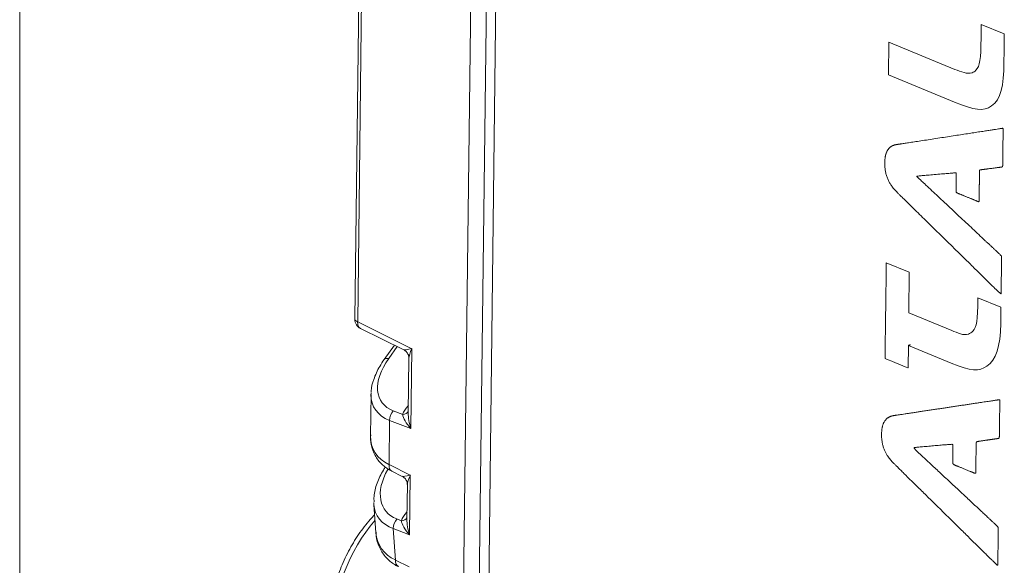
# Model space of a CAD drawing. Header units: millimetres. Extents: x 4 to 836, y 3 to 589.
# Tile 5 of 93: x 173 to 202, y 148 to 164. Entities that reach past the tile are written whole.
import ezdxf

# ---------------------------------------------------------------- set-up
doc = ezdxf.new("R2010")
doc.units = ezdxf.units.MM
doc.layers.add('1', color=7, linetype='Continuous', true_color=0xffffff)

msp = doc.modelspace()

# ---------------------------------------------------------------- linework, layer by layer
at = {"layer": '1', "color": 251, "linetype": 'Continuous', "lineweight": 18}
msp.add_line((172.88, 100.016), (172.88, 218.172), dxfattribs=at)
at = {"layer": '1', "color": 27, "linetype": 'Continuous', "lineweight": 18}
for p, q in [((185.679, 135.695), (186.422, 196.337)), ((183.013, 184.613), (182.654, 155.292)), ((182.821, 155.019), (184.079, 154.398)), ((183.808, 154.532), (183.507, 154.113)), ((184.231, 154.151), (184.211, 152.556)), ((183.125, 153.096), (183.11, 151.891)), ((183.735, 150.857), (184.034, 150.709)), ((184.186, 150.462), (184.173, 149.455)), ((183.208, 149.889), (183.268, 149.062))]:
    msp.add_line(p, q, dxfattribs=at)
at = {"layer": '1', "color": 252, "linetype": 'Continuous', "lineweight": 18}
msp.add_line((186.879, 196.259), (186.123, 134.444), dxfattribs=at)
at = {"layer": '1', "color": 252, "linetype": 'Continuous', "lineweight": 13}
msp.add_line((187.151, 195.996), (186.524, 144.763), dxfattribs=at)
at = {"layer": '1', "color": 27, "linetype": 'Continuous', "lineweight": 13}
for p, q in [((183.095, 184.534), (182.736, 155.213)), ((182.736, 155.213), (184.317, 154.432)), ((183.891, 154.491), (183.641, 154.142)), ((184.317, 154.432), (184.288, 152.102)), ((184.198, 152.756), (184.214, 152.774)), ((183.774, 152.621), (184.048, 152.515)), ((183.665, 152.341), (183.65, 151.05)), ((184.288, 152.102), (183.665, 152.341)), ((183.65, 151.05), (184.271, 150.743)), ((184.271, 150.743), (184.25, 149.001)), ((184.16, 149.656), (184.176, 149.673)), ((183.88, 149.465), (184.01, 149.415)), ((184.25, 149.001), (183.771, 149.185)), ((183.771, 149.185), (183.838, 148.268)), ((183.838, 148.268), (184.239, 148.07))]:
    msp.add_line(p, q, dxfattribs=at)
at = {"layer": '1', "color": 27, "linetype": 'Continuous', "lineweight": 18}
msp.add_arc((182.954, 155.288), 0.3, 179.2985, 243.7181, dxfattribs=at)
at = {"layer": '1', "color": 27, "linetype": 'Continuous', "lineweight": 13}
for centre, major_axis, ratio, start_param, end_param in [((182.954, 155.288), (0.3, -0.004), 0.377404, 3.141601, 3.901174), ((182.954, 155.288), (0.133, 0.269), 0.647505, 2.150177, 3.141594), ((184.535, 154.508), (0.457, 0.108), 0.05628, 3.20961, 4.201003), ((184.535, 154.508), (0.275, 0.437), 0.299361, 1.926932, 2.693725), ((185.023, 153.958), (1.593, 1.074), 0.573476, 2.144559, 3.523369), ((183.751, 153.938), (0.244, -0.175), 0.471473, 2.339075, 3.141567), ((185.133, 153.754), (1.919, 1.039), 0.570925, 2.833606, 3.59318), ((184.624, 152.615), (0.562, 0.379), 0.573476, 1.987479, 2.476875), ((184.088, 152.961), (-0.224, 0.2), 0.383516, 2.384688, 2.460499), ((183.884, 152.416), (-0.108, -0.28), 0.678967, 4.184335, 5.230829), ((183.938, 152.72), (-0.282, 0.102), 0.631159, 2.184378, 3.037503), ((184.507, 152.177), (0.436, -0.414), 0.346464, 3.487727, 4.534222), ((184.507, 152.177), (-0.197, 0.63), 0.350079, 0.821475, 1.58105), ((185.117, 152.458), (1.908, 1), 0.624264, 2.81667, 3.576244), ((183.868, 151.126), (-0.133, -0.269), 0.647505, 5.29177, 6.283187), ((185.05, 150.832), (1.513, 1.114), 0.602597, 2.202312, 3.50941), ((184.49, 150.819), (0.457, 0.108), 0.05628, 3.20961, 4.201003), ((184.49, 150.819), (0.275, 0.437), 0.299361, 1.926932, 2.686526), ((185.16, 150.628), (1.85, 1.079), 0.584527, 2.862377, 3.593457), ((184.586, 149.514), (0.562, 0.379), 0.573476, 1.987479, 2.476875), ((184.05, 149.86), (0.224, -0.2), 0.383516, 5.526281, 5.602091), ((183.99, 149.26), (0.108, 0.28), 0.678967, 1.042743, 2.089237), ((183.9, 149.619), (0.282, -0.102), 0.631159, 5.325971, 6.179096), ((184.469, 149.076), (0.436, -0.414), 0.346464, 3.487727, 4.534222), ((184.469, 149.076), (-0.197, 0.63), 0.350079, 0.821475, 1.58105), ((184.056, 148.344), (0.133, 0.269), 0.647505, 2.150177, 3.141594)]:
    msp.add_ellipse(centre, major_axis=major_axis, ratio=ratio, start_param=start_param, end_param=end_param, dxfattribs=at)
at = {"layer": '1', "color": 27, "linetype": 'Continuous', "lineweight": 18}
for centre, major_axis, ratio, start_param, end_param in [((185.133, 153.754), (1.919, 1.039), 0.570925, 2.796852, 2.833606), ((185.16, 150.628), (1.85, 1.079), 0.584527, 2.819178, 2.862377), ((185.226, 149.716), (1.842, 1.046), 0.642908, 2.844403, 3.575483)]:
    msp.add_ellipse(centre, major_axis=major_axis, ratio=ratio, start_param=start_param, end_param=end_param, dxfattribs=at)
at = {"layer": '1', "color": 9, "linetype": 'Continuous', "lineweight": 13}
msp.add_ellipse((184.477, 147.119), major_axis=(1.256, 3.267), ratio=0.648836, start_param=1.0603, end_param=3.141507, dxfattribs=at)
at = {"layer": '1', "color": 7, "linetype": 'Continuous', "lineweight": 13}
for points, knots in [([(200.92, 163.888), (200.92, 163.888), (200.92, 163.888), (200.92, 163.888), (200.92, 163.888), (200.916, 163.496), (200.916, 163.496), (200.908, 162.865), (200.879, 162.68), (200.765, 162.557)], [0, 0, 0, 0, 0.000011, 0.000011, 0.000011, 0.500006, 0.500006, 0.500006, 1, 1, 1, 1]), ([(200.654, 162.48), (200.507, 162.428), (200.335, 162.52), (200.15, 162.578), (200.15, 162.578), (198.228, 163.369), (198.228, 163.369)], [0, 0, 0, 0, 0.441123, 0.441123, 0.441123, 1, 1, 1, 1]), ([(200.548, 154.858), (200.402, 154.807), (200.238, 154.892), (200.057, 154.964), (200.057, 154.964), (198.806, 155.479), (198.806, 155.479), (198.806, 155.479), (198.821, 156.662), (198.821, 156.662), (198.821, 156.662), (198.149, 156.938), (198.149, 156.938), (198.149, 156.938), (198.149, 156.925), (198.149, 156.901)], [0, 0, 0, 0, 0.200839, 0.200839, 0.200839, 0.461342, 0.461342, 0.461342, 0.721844, 0.721844, 0.721844, 0.982347, 0.982347, 0.982347, 1, 1, 1, 1]), ([(200.823, 155.918), (200.823, 155.918), (200.823, 155.918), (200.823, 155.918), (200.823, 155.918), (200.822, 155.883), (200.822, 155.883), (200.815, 155.26), (200.786, 155.066), (200.672, 154.943)], [0, 0, 0, 0, 0.000011, 0.000011, 0.000011, 0.500006, 0.500006, 0.500006, 1, 1, 1, 1]), ([(198.781, 153.871), (198.785, 153.87), (198.787, 153.869), (198.787, 153.869), (198.787, 153.869), (198.795, 154.527), (198.795, 154.527)], [0, 0, 0, 0, 0.051967, 0.051967, 0.051967, 1, 1, 1, 1])]:
    msp.add_open_spline(points, degree=3, knots=knots, dxfattribs=at)
at = {"layer": '1', "color": 7, "linetype": 'Continuous', "lineweight": 18}
for points, knots in [([(201.222, 161.511), (201.495, 161.693), (201.573, 162.099), (201.581, 162.775), (201.581, 162.775), (201.585, 163.113), (201.585, 163.113), (201.592, 163.611), (201.592, 163.611), (201.592, 163.611), (200.92, 163.888), (200.92, 163.888)], [0, 0, 0, 0, 0.250001, 0.250001, 0.250001, 0.500003, 0.500003, 0.750004, 0.750004, 0.750004, 1, 1, 1, 1]), ([(198.228, 163.369), (198.228, 163.369), (198.228, 163.369), (198.228, 163.369), (198.228, 163.369), (198.217, 162.417), (198.217, 162.417)], [0, 0, 0, 0, 0.000008, 0.000008, 0.000008, 1, 1, 1, 1]), ([(198.217, 162.417), (198.217, 162.417), (200.138, 161.626), (200.138, 161.626), (200.724, 161.385), (200.988, 161.348), (201.222, 161.511)], [0, 0, 0, 0, 0.5, 0.5, 0.5, 1, 1, 1, 1]), ([(198.149, 156.901), (198.145, 156.572), (198.115, 154.145), (198.115, 154.145), (198.115, 154.145), (198.715, 153.898), (198.781, 153.871)], [0, 0, 0, 0, 0.496551, 0.496551, 0.496551, 1, 1, 1, 1]), ([(201.083, 153.925), (201.35, 154.101), (201.48, 154.485), (201.488, 155.17), (201.488, 155.17), (201.492, 155.499), (201.492, 155.5), (201.494, 155.642), (201.494, 155.642), (201.494, 155.642), (200.823, 155.918), (200.823, 155.918)], [0, 0, 0, 0, 0.250001, 0.250001, 0.250001, 0.500003, 0.500003, 0.750004, 0.750004, 0.750004, 1, 1, 1, 1]), ([(198.795, 154.527), (198.795, 154.527), (200.045, 154.012), (200.045, 154.012), (200.631, 153.771), (200.849, 153.753), (201.083, 153.925)], [0, 0, 0, 0, 0.5, 0.5, 0.5, 1, 1, 1, 1])]:
    msp.add_open_spline(points, degree=3, knots=knots, dxfattribs=at)
for points, degree in [([(200.765, 162.557), (200.73, 162.519), (200.693, 162.494), (200.654, 162.48)], 3), ([(198.451, 160.385), (198.455, 160.386), (198.466, 160.388), (198.498, 160.392), (198.595, 160.407), (198.887, 160.452), (199.597, 160.561), (200.305, 160.67), (200.942, 160.768), (201.414, 160.841), (201.558, 160.863), (201.558, 160.863), (201.558, 160.863), (201.555, 160.629), (201.551, 160.305), (201.547, 159.977), (201.544, 159.733), (201.544, 159.733), (201.544, 159.733), (201.167, 159.684), (200.868, 159.645), (200.868, 159.645), (200.868, 159.645), (200.866, 159.427), (200.86, 158.944), (200.857, 158.711), (200.857, 158.711), (200.857, 158.711), (200.498, 158.859), (200.186, 158.987), (200.186, 158.987), (200.186, 158.987), (200.189, 159.253), (200.193, 159.565), (200.193, 159.565), (200.193, 159.565), (199.938, 159.543), (199.324, 159.49), (199.027, 159.464), (199.027, 159.464), (199.027, 159.464), (199.409, 159.107), (200.203, 158.363), (200.838, 157.768), (201.361, 157.278), (201.512, 157.136), (201.512, 157.136), (201.512, 157.136), (201.51, 156.924), (201.502, 156.298), (201.499, 156.015), (201.499, 156.015), (201.499, 156.015), (201.13, 156.377), (200.348, 157.144), (199.802, 157.68), (199.204, 158.267), (198.653, 158.808), (198.439, 159.018), (198.439, 159.018), (198.243, 159.215), (198.095, 159.544), (198.099, 159.855), (198.103, 160.158), (198.244, 160.358), (198.443, 160.384), (198.443, 160.384), (198.443, 160.384), (198.443, 160.384), (198.443, 160.384), (198.443, 160.384), (198.447, 160.385), (198.451, 160.385)], 7), ([(200.672, 154.943), (200.632, 154.9), (200.591, 154.873), (200.548, 154.858)], 3), ([(198.795, 154.527), (198.854, 154.547)], 1), ([(198.351, 152.478), (198.353, 152.478), (198.359, 152.479), (198.377, 152.482), (198.433, 152.49), (198.611, 152.517), (199.112, 152.592), (199.414, 152.638), (199.926, 152.715), (200.486, 152.8), (201.007, 152.878), (201.25, 152.915), (201.461, 152.947), (201.461, 152.947), (201.461, 152.947), (201.458, 152.74), (201.456, 152.521), (201.452, 152.193), (201.447, 151.817), (201.447, 151.817), (201.447, 151.817), (201.225, 151.785), (201.039, 151.758), (200.771, 151.72), (200.771, 151.72), (200.771, 151.72), (200.766, 151.302), (200.763, 151.058), (200.76, 150.786), (200.76, 150.786), (200.76, 150.786), (200.484, 150.899), (200.089, 151.062), (200.089, 151.062), (200.089, 151.062), (200.092, 151.292), (200.096, 151.649), (200.096, 151.649), (200.096, 151.649), (199.707, 151.616), (199.399, 151.589), (198.93, 151.548), (198.93, 151.548), (198.93, 151.548), (199.545, 150.974), (200.395, 150.181), (201.089, 149.534), (201.415, 149.229), (201.415, 149.229), (201.415, 149.229), (201.412, 148.936), (201.409, 148.68), (201.406, 148.413), (201.402, 148.099), (201.402, 148.099), (201.402, 148.099), (201.169, 148.328), (201.06, 148.435), (200.715, 148.775), (200.07, 149.41), (199.295, 150.173), (198.839, 150.622), (198.343, 151.111), (198.33, 151.124), (198.147, 151.307), (197.998, 151.628), (198.002, 151.948), (198.006, 152.25), (198.147, 152.442), (198.346, 152.477), (198.346, 152.477), (198.346, 152.477), (198.346, 152.477), (198.346, 152.477), (198.346, 152.477), (198.349, 152.477), (198.351, 152.478)], 8)]:
    msp.add_open_spline(points, degree=degree, dxfattribs=at)
at = {"layer": '1', "color": 27, "linetype": 'Continuous', "lineweight": 18}
for points, knots in [([(184.098, 154.387), (184.128, 154.369), (184.179, 154.324), (184.225, 154.234), (184.229, 154.178), (184.228, 154.155)], [0, 0, 0, 0, 0.359963, 0.745718, 1, 1, 1, 1]), ([(183.507, 154.113), (183.46, 154.048), (183.338, 153.861), (183.201, 153.555), (183.127, 153.298), (183.131, 153.174), (183.132, 153.161)], [0, 0, 0, 0, 0.213785, 0.611307, 0.957935, 1, 1, 1, 1]), ([(183.115, 151.924), (183.109, 151.826), (183.121, 151.618), (183.227, 151.318), (183.423, 151.059), (183.61, 150.921), (183.72, 150.865), (183.735, 150.857)], [0, 0, 0, 0, 0.220464, 0.483271, 0.729784, 0.961534, 1, 1, 1, 1]), ([(183.545, 150.986), (183.524, 150.955), (183.426, 150.798), (183.29, 150.51), (183.206, 150.195), (183.21, 150.017), (183.215, 149.966)], [0, 0, 0, 0, 0.094376, 0.474037, 0.849258, 1, 1, 1, 1]), ([(184.053, 150.698), (184.083, 150.68), (184.134, 150.636), (184.18, 150.545), (184.184, 150.489), (184.183, 150.466)], [0, 0, 0, 0, 0.359963, 0.745718, 1, 1, 1, 1]), ([(183.276, 149.085), (183.274, 149.045), (183.276, 148.898), (183.354, 148.649), (183.521, 148.368), (183.731, 148.182), (183.874, 148.099), (183.923, 148.075)], [0, 0, 0, 0, 0.09365, 0.35219, 0.621566, 0.877278, 1, 1, 1, 1])]:
    msp.add_open_spline(points, degree=3, knots=knots, dxfattribs=at)
at = {"layer": '1', "color": 9, "linetype": 'Continuous', "lineweight": 18}
msp.add_open_spline([(183.227, 149.585), (183.2, 149.557), (183.051, 149.397), (182.795, 149.078), (182.495, 148.593), (182.248, 148.069), (182.061, 147.519), (181.938, 146.957), (181.885, 146.399), (181.903, 145.858), (181.993, 145.347), (182.157, 144.884), (182.391, 144.48), (182.69, 144.158), (182.968, 143.955), (183.149, 143.888), (183.203, 143.872)], degree=3, knots=[0, 0, 0, 0, 0.017272, 0.096666, 0.176017, 0.255311, 0.334619, 0.41403, 0.493634, 0.57353, 0.653752, 0.734135, 0.814092, 0.892764, 0.969461, 1, 1, 1, 1], dxfattribs=at)

doc.saveas('drawing.dxf')
